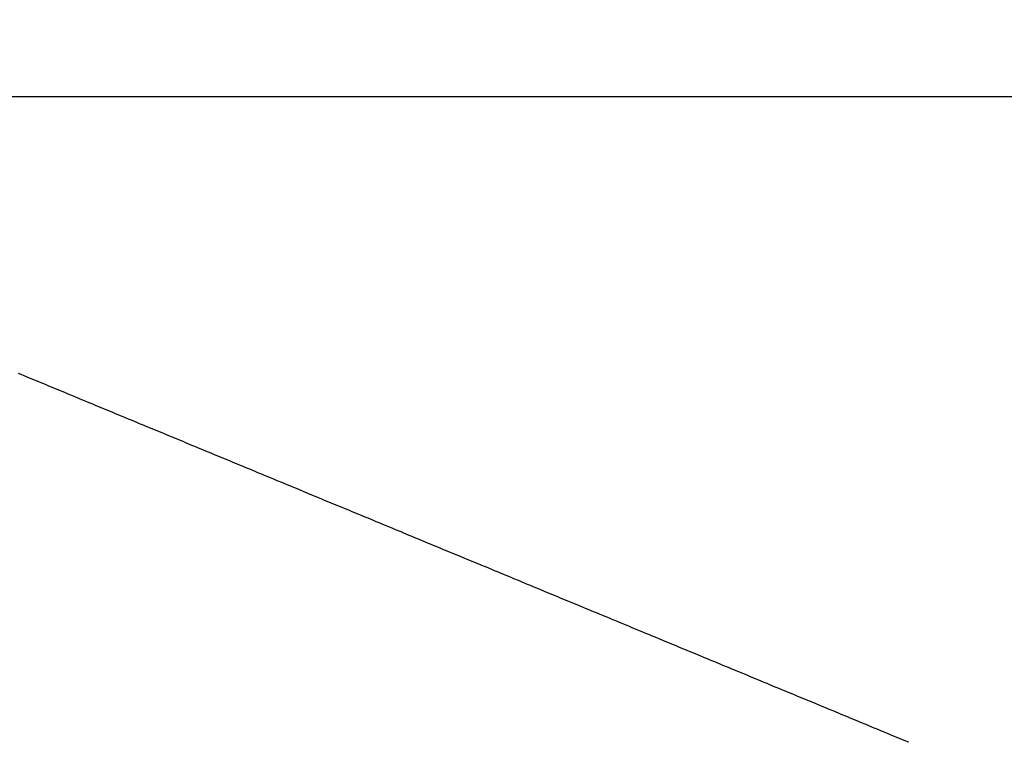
# Model space of a CAD drawing. Header units: millimetres. Extents: x 20 to 26560, y 40 to 18133.
# Tile 55 of 97: x 5538 to 8314, y 16096 to 18133. Entities that reach past the tile are written whole.
import ezdxf

# ---------------------------------------------------------------- set-up
doc = ezdxf.new("R2010")
doc.units = ezdxf.units.MM
doc.header["$LTSCALE"] = 2
doc.layers.add('COMPONENT_GEOMETRY', color=7, linetype='Continuous')
doc.styles.add('SLDTEXTSTYLE0', font='TXT', dxfattribs={"width": 0.75})
doc.dimstyles.new('SLDDIMSTYLE1', dxfattribs={"dimtxt": 150, "dimasz": 6.604, "dimexe": 0, "dimexo": 0.0625, "dimgap": 37.5, "dimtad": 0, "dimtih": 1, "dimtoh": 1, "dimdec": 0, "dimrnd": 1e-09, "dimzin": 12, "dimdsep": 46, "dimtxsty": 'SLDTEXTSTYLE0', "dimsah": 1, "dimcen": 0.09, "dimadec": 0, "dimazin": 3, "dimtfac": 1, "dimtdec": 0, "dimtofl": 0, "dimtmove": 0, "dimatfit": 3, "dimfxl": 1, "dimfrac": 2, "dimtolj": 1, "dimtzin": 12, "dimarcsym": 0})

# ---------------------------------------------------------------- blocks, each defined once
blk = doc.blocks.new('_D_1')
at = {"layer": 'COMPONENT_GEOMETRY', "color": 7}
for p, q in [((8687.5, 18132.8), (8641.8, 18132.8)), ((8641.8, 18132.8), (8641.8, 17894.7)), ((9509.4, 18132.8), (9555.1, 18132.8)), ((9555.1, 18132.8), (9555.1, 17894.7)), ((1221.2, 13267), (1221.2, 17923.1)), ((1221.2, 17916.7), (8565.7, 17916.7)), ((16975.8, 17916.7), (9631.2, 17916.7)), ((16975.8, 13267), (16975.8, 17923.1)), ((8641.8, 17894.7), (8687.5, 17894.7)), ((9555.1, 17894.7), (9509.4, 17894.7))]:
    blk.add_line(p, q, dxfattribs=at)
for points in [[(1221.2, 17916.7), (1227.8, 17915.7), (1227.8, 17917.8)], [(16975.8, 17916.7), (16969.1, 17917.8), (16969.1, 17915.7)]]:
    blk.add_solid(points, dxfattribs=at)
at = {"layer": 'COMPONENT_GEOMETRY', "color": 7, "char_height": 150, "attachment_point": 1, "style": 'SLDTEXTSTYLE0'}
for s, insert in [('25\'10.13"', (8687.5, 18088)), ('7877mm', (8689.3, 17863.6))]:
    blk.add_mtext(s, dxfattribs=dict(at, insert=insert))

msp = doc.modelspace()

# ---------------------------------------------------------------- linework, layer by layer
at = {"color": 7, "linetype": 'Continuous', "lineweight": 25, "flags": 128}
msp.add_lwpolyline([(8044.4, 16095.68), (8040.52, 16097.29), (8025.01, 16103.72), (8009.49, 16110.15), (8001.73, 16113.36), (7986.21, 16119.79), (7978.45, 16123), (7970.69, 16126.22), (7955.18, 16132.64), (7947.42, 16135.86), (7931.9, 16142.28), (7924.14, 16145.5), (7908.62, 16151.93), (7900.86, 16155.14), (7893.11, 16158.35), (7877.59, 16164.78), (7869.83, 16167.99), (7854.31, 16174.42), (7846.55, 16177.64), (7831.04, 16184.06), (7823.28, 16187.28), (7807.76, 16193.7), (7800, 16196.92), (7792.24, 16200.13), (7776.72, 16206.56), (7768.97, 16209.77), (7753.45, 16216.2), (7745.69, 16219.41), (7730.17, 16225.84), (7722.41, 16229.06), (7714.65, 16232.27), (7699.14, 16238.7), (7691.38, 16241.91), (7675.86, 16248.34), (7668.1, 16251.55), (7652.58, 16257.98), (7644.83, 16261.19), (7637.07, 16264.41), (7621.55, 16270.83), (7613.79, 16274.05), (7598.27, 16280.48), (7590.51, 16283.69), (7575, 16290.12), (7567.24, 16293.33), (7551.72, 16299.76), (7543.96, 16302.97), (7536.2, 16306.19), (7520.68, 16312.61), (7512.93, 16315.83), (7497.41, 16322.25), (7489.65, 16325.47), (7474.13, 16331.9), (7466.37, 16335.11), (7458.61, 16338.32), (7443.1, 16344.75), (7435.34, 16347.96), (7419.82, 16354.39), (7412.06, 16357.61), (7396.54, 16364.03), (7388.79, 16367.25), (7381.03, 16370.46), (7365.51, 16376.89), (7357.75, 16380.1), (7342.23, 16386.53), (7334.47, 16389.74), (7318.96, 16396.17), (7311.2, 16399.38), (7303.44, 16402.6), (7287.92, 16409.03), (7280.16, 16412.24), (7264.64, 16418.67), (7256.89, 16421.88), (7241.37, 16428.31), (7233.61, 16431.52), (7218.09, 16437.95), (7210.33, 16441.16), (7202.57, 16444.38), (7187.06, 16450.81), (7179.3, 16454.02), (7163.78, 16460.45), (7156.02, 16463.66), (7140.5, 16470.09), (7132.75, 16473.3), (7124.99, 16476.52), (7109.47, 16482.94), (7101.71, 16486.16), (7086.19, 16492.58), (7078.43, 16495.8), (7062.92, 16502.23), (7055.16, 16505.44), (7047.4, 16508.65), (7031.88, 16515.08), (7024.12, 16518.29), (7008.61, 16524.72), (7000.85, 16527.94), (6985.33, 16534.36), (6977.57, 16537.58), (6969.81, 16540.79), (6954.29, 16547.22), (6946.54, 16550.43), (6931.02, 16556.86), (6923.26, 16560.07), (6907.74, 16566.5), (6899.98, 16569.72), (6884.46, 16576.14), (6876.71, 16579.36), (6868.95, 16582.57), (6853.43, 16589), (6845.67, 16592.21), (6830.15, 16598.64), (6822.39, 16601.85), (6806.88, 16608.28), (6799.12, 16611.49), (6791.36, 16614.71), (6775.84, 16621.14), (6768.08, 16624.35), (6752.57, 16630.78), (6744.81, 16633.99), (6729.29, 16640.42), (6721.53, 16643.63), (6713.77, 16646.85), (6698.25, 16653.27), (6690.5, 16656.49), (6674.98, 16662.91), (6667.22, 16666.13), (6651.7, 16672.56), (6643.94, 16675.77), (6636.18, 16678.98), (6620.67, 16685.41), (6612.91, 16688.63), (6597.39, 16695.05), (6589.63, 16698.27), (6574.11, 16704.69), (6566.36, 16707.91), (6550.84, 16714.34), (6543.08, 16717.55), (6535.32, 16720.76), (6519.8, 16727.19), (6512.04, 16730.4), (6496.53, 16736.83), (6488.77, 16740.05), (6473.25, 16746.47), (6465.49, 16749.69), (6457.73, 16752.9), (6442.22, 16759.33), (6434.46, 16762.54), (6418.94, 16768.97), (6411.18, 16772.18), (6395.66, 16778.61), (6387.9, 16781.82), (6380.14, 16785.04), (6364.63, 16791.47), (6356.87, 16794.68), (6341.35, 16801.11), (6333.59, 16804.32), (6318.07, 16810.75), (6310.32, 16813.96), (6294.8, 16820.39), (6287.04, 16823.6), (6279.28, 16826.82), (6263.76, 16833.25), (6256, 16836.46), (6240.49, 16842.89), (6232.73, 16846.1), (6217.21, 16852.53), (6209.45, 16855.74), (6201.69, 16858.96), (6186.18, 16865.38), (6178.42, 16868.6), (6162.9, 16875.03), (6155.14, 16878.24), (6139.62, 16884.67), (6131.86, 16887.88), (6124.11, 16891.09), (6108.59, 16897.52), (6100.83, 16900.74), (6085.31, 16907.16), (6077.55, 16910.38), (6062.04, 16916.8), (6054.28, 16920.02), (6046.52, 16923.23), (6031, 16929.66), (6023.24, 16932.87), (6007.72, 16939.3), (5999.97, 16942.51), (5984.45, 16948.94), (5976.69, 16952.16), (5961.17, 16958.58), (5953.41, 16961.8), (5945.65, 16965.01), (5930.14, 16971.44), (5922.38, 16974.65), (5906.86, 16981.08), (5899.1, 16984.29), (5883.58, 16990.72), (5875.83, 16993.94), (5868.07, 16997.15), (5852.55, 17003.58), (5844.79, 17006.79), (5829.27, 17013.22), (5821.51, 17016.43), (5806, 17022.86), (5798.24, 17026.07), (5790.48, 17029.29), (5774.96, 17035.72), (5767.2, 17038.93), (5751.69, 17045.36), (5743.93, 17048.57), (5728.41, 17055), (5720.65, 17058.21), (5712.89, 17061.43), (5697.37, 17067.85), (5689.62, 17071.07), (5674.1, 17077.49), (5666.34, 17080.71), (5650.82, 17087.14), (5643.06, 17090.35), (5627.55, 17096.78), (5619.79, 17099.99), (5612.03, 17103.21), (5596.51, 17109.63), (5588.75, 17112.85), (5573.23, 17119.27), (5565.48, 17122.49), (5549.96, 17128.92), (5542.2, 17132.13), (5534.44, 17135.34)], dxfattribs=at)

# ---------------------------------------------------------------- dimensions: what is measured, and where the dimension line sits
at = {"layer": 'COMPONENT_GEOMETRY', "color": 7}
dim = msp.add_linear_dim(base=(16975.75, 17916.75), p1=(1221.17, 13264.43), p2=(16975.75, 13264.43), angle=0, dimstyle='SLDDIMSTYLE1', dxfattribs=at)
dim.commit()
dim.dimension.update_dxf_attribs({"geometry": '_D_1', "text_midpoint": (9098.46, 17916.75), "dimtype": 160})

doc.saveas('drawing.dxf')
